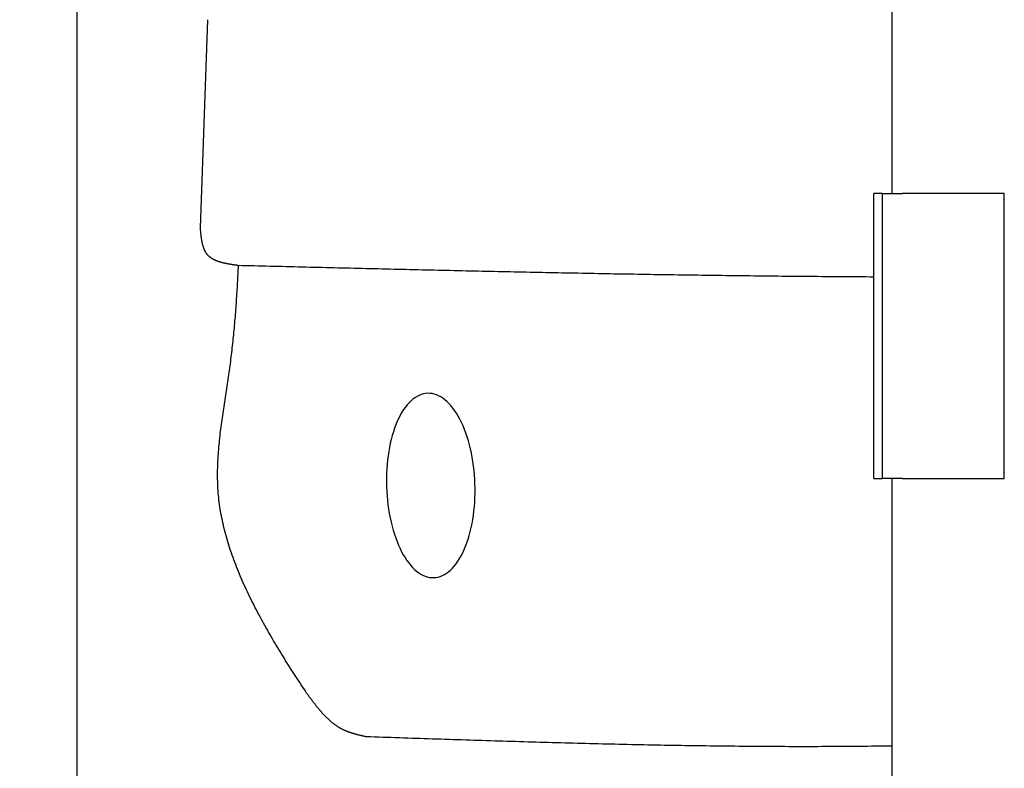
# Model space of a CAD drawing. Extents: x 562 to 7231, y 5417 to 12376.
# Tile 4 of 62: x 1045 to 1528, y 8426 to 8793. Entities that reach past the tile are written whole.
import ezdxf

# ---------------------------------------------------------------- set-up
doc = ezdxf.new("R2010")
doc.units = 0
doc.layers.get('0').update_dxf_attribs({"linetype": 'CONTINUOUS'})
doc.layers.get('DEFPOINTS').update_dxf_attribs({"linetype": 'CONTINUOUS'})
doc.layers.add('4', color=3, linetype='CONTINUOUS')
doc.layers.add('CAR', color=10, linetype='CONTINUOUS')
doc.styles.get("Standard").update_dxf_attribs({"font": 'ISOCP.SHX'})
doc.dimstyles.get("Standard").update_dxf_attribs({"dimtxt": 50, "dimasz": 100, "dimexe": 0.18, "dimexo": 0.0625, "dimgap": 15, "dimtad": 1, "dimlfac": 0.1, "dimzin": 0, "dimcen": 0.09, "dimazin": 3, "dimtfac": 1, "dimtofl": 0, "dimtmove": 0, "dimatfit": 3})

# ---------------------------------------------------------------- blocks, each defined once
blk = doc.blocks.new('PUNKT')
at = {"layer": '4', "color": 0, "linetype": 'BYBLOCK'}
blk.add_line((-0.5, 0), (-1, 0), dxfattribs=at)
at = {"layer": '4', "color": 0, "linetype": 'BYBLOCK', "const_width": 0.5}
blk.add_lwpolyline([(-0.25, 0, 1), (0.25, 0, 1)], format="xyb", close=True, dxfattribs=at)
blk = doc.blocks.new('*U47')
at = {"layer": '4', "color": 2}
blk.add_text('88.4', height=70, rotation=90, dxfattribs=at).set_placement((632.77, 8470.24))
blk = doc.blocks.new('*D7')
at = {"layer": '4'}
for p, q in [((1052.71, 8999.58), (622.77, 8999.58)), ((662.77, 8155.9), (662.77, 8959.58)), ((852.77, 8115.9), (622.77, 8115.9))]:
    blk.add_line(p, q, dxfattribs=at)
at = {"layer": 'DEFPOINTS', "color": 0}
for p in [(662.77, 8999.58), (1072.71, 8999.58), (872.77, 8115.9)]:
    blk.add_point(p, dxfattribs=at)
blk.add_blockref('*U47', (0, 0))
at = {"layer": '4', "xscale": 40, "yscale": 40, "zscale": 40}
for p, rotation in [((662.77, 8999.58), 90), ((662.77, 8115.9), 270)]:
    blk.add_blockref('PUNKT', p, dxfattribs=dict(at, rotation=rotation))

msp = doc.modelspace()

# ---------------------------------------------------------------- linework, layer by layer
for p, q in [((1072.775, 11865.902), (1072.775, 5915.902)), ((1472.775, 8708.018), (1472.775, 10583.018)), ((1467.775, 8708.018), (1463.775, 8708.018)), ((1463.775, 8568.018), (1463.775, 8708.018)), ((1467.775, 8708.018), (1477.775, 8708.018)), ((1467.775, 8708.018), (1467.775, 8568.018)), ((1527.775, 8708.018), (1477.775, 8708.018)), ((1527.775, 8568.018), (1527.775, 8708.018)), ((1463.775, 8568.018), (1467.775, 8568.018)), ((1477.775, 8568.018), (1467.775, 8568.018)), ((1472.775, 8027.85), (1472.775, 8568.018)), ((1477.775, 8568.018), (1527.775, 8568.018))]:
    msp.add_line(p, q)
at = {"layer": 'CAR'}
msp.add_line((1136.831, 8793.265), (1133.242, 8691.149), dxfattribs=at)
for points in [[(1133.24, 8691.15, 0), (1133.26, 8690.94, 0), (1133.28, 8690.73, 0), (1133.3, 8690.53, 0), (1133.32, 8690.32, 0), (1133.33, 8690.11, 0), (1133.35, 8689.9, 0), (1133.37, 8689.7, 0), (1133.39, 8689.49, 0), (1133.41, 8689.28, 0), (1133.43, 8689.08, 0), (1133.45, 8688.87, 0), (1133.47, 8688.67, 0), (1133.49, 8688.46, 0), (1133.51, 8688.26, 0), (1133.53, 8688.05, 0), (1133.56, 8687.85, 0), (1133.58, 8687.64, 0), (1133.6, 8687.44, 0), (1133.63, 8687.24, 0), (1133.65, 8687.04, 0), (1133.68, 8686.83, 0), (1133.7, 8686.63, 0), (1133.73, 8686.43, 0), (1133.76, 8686.23, 0), (1133.79, 8686.04, 0), (1133.81, 8685.84, 0), (1133.84, 8685.64, 0), (1133.88, 8685.45, 0), (1133.91, 8685.25, 0), (1133.94, 8685.06, 0), (1133.97, 8684.86, 0), (1134.01, 8684.67, 0), (1134.05, 8684.48, 0), (1134.08, 8684.29, 0), (1134.12, 8684.1, 0), (1134.16, 8683.91, 0), (1134.2, 8683.73, 0), (1134.24, 8683.54, 0), (1134.29, 8683.35, 0), (1134.33, 8683.17, 0), (1134.38, 8682.99, 0), (1134.42, 8682.81, 0), (1134.47, 8682.63, 0), (1134.52, 8682.45, 0), (1134.57, 8682.27, 0), (1134.63, 8682.1, 0), (1134.68, 8681.92, 0), (1134.74, 8681.75, 0), (1134.8, 8681.58, 0), (1134.86, 8681.41, 0), (1134.92, 8681.24, 0), (1134.98, 8681.08, 0), (1135.04, 8680.91, 0), (1135.11, 8680.75, 0), (1135.18, 8680.59, 0), (1135.25, 8680.43, 0), (1135.32, 8680.27, 0), (1135.39, 8680.11, 0), (1135.47, 8679.96, 0), (1135.55, 8679.8, 0), (1135.63, 8679.65, 0), (1135.71, 8679.5, 0), (1135.79, 8679.36, 0), (1135.88, 8679.21, 0), (1135.97, 8679.07, 0), (1136.06, 8678.93, 0), (1136.15, 8678.79, 0), (1136.25, 8678.65, 0), (1136.34, 8678.52, 0), (1136.44, 8678.38, 0), (1136.55, 8678.25, 0), (1136.65, 8678.13, 0), (1136.76, 8678, 0), (1136.87, 8677.88, 0), (1136.98, 8677.75, 0), (1137.09, 8677.63, 0), (1137.21, 8677.52, 0), (1137.33, 8677.4, 0), (1137.45, 8677.29, 0), (1137.57, 8677.18, 0), (1137.7, 8677.07, 0), (1137.82, 8676.96, 0), (1137.95, 8676.86, 0), (1138.08, 8676.75, 0), (1138.22, 8676.65, 0), (1138.35, 8676.55, 0), (1138.49, 8676.46, 0), (1138.63, 8676.36, 0), (1138.77, 8676.27, 0), (1138.92, 8676.18, 0), (1139.06, 8676.09, 0), (1139.21, 8676, 0), (1139.36, 8675.91, 0), (1139.51, 8675.83, 0), (1139.67, 8675.74, 0), (1139.82, 8675.66, 0), (1139.98, 8675.58, 0), (1140.14, 8675.5, 0), (1140.3, 8675.43, 0), (1140.46, 8675.35, 0), (1140.62, 8675.28, 0), (1140.79, 8675.21, 0), (1140.95, 8675.14, 0), (1141.12, 8675.07, 0), (1141.29, 8675, 0), (1141.46, 8674.93, 0), (1141.64, 8674.87, 0), (1141.81, 8674.8, 0), (1141.99, 8674.74, 0), (1142.16, 8674.68, 0), (1142.34, 8674.62, 0), (1142.52, 8674.56, 0), (1142.7, 8674.51, 0), (1142.89, 8674.45, 0), (1143.07, 8674.39, 0), (1143.26, 8674.34, 0), (1143.44, 8674.29, 0), (1143.63, 8674.24, 0), (1143.82, 8674.19, 0), (1144.01, 8674.14, 0), (1144.2, 8674.09, 0), (1144.39, 8674.04, 0), (1144.58, 8673.99, 0), (1144.78, 8673.95, 0), (1144.97, 8673.9, 0), (1145.17, 8673.86, 0), (1145.37, 8673.82, 0), (1145.56, 8673.77, 0), (1145.76, 8673.73, 0), (1145.96, 8673.69, 0), (1146.16, 8673.65, 0), (1146.36, 8673.61, 0), (1146.56, 8673.57, 0), (1146.77, 8673.54, 0), (1146.97, 8673.5, 0), (1147.17, 8673.46, 0), (1147.38, 8673.43, 0), (1147.58, 8673.39, 0), (1147.79, 8673.36, 0), (1147.99, 8673.32, 0), (1148.2, 8673.29, 0), (1148.41, 8673.26, 0), (1148.62, 8673.22, 0), (1148.82, 8673.19, 0), (1149.03, 8673.16, 0), (1149.24, 8673.13, 0), (1149.45, 8673.1, 0), (1149.66, 8673.06, 0), (1149.87, 8673.03, 0), (1150.08, 8673, 0), (1150.29, 8672.97, 0), (1150.5, 8672.94, 0), (1150.71, 8672.91, 0), (1150.92, 8672.88, 0), (1151.14, 8672.85, 0), (1151.35, 8672.82, 0), (1151.56, 8672.8, 0), (1151.77, 8672.77, 0), (1151.98, 8672.74, 0)], [(1185.36, 8462.97, 0), (1184.72, 8463.94, 0), (1184.08, 8464.91, 0), (1183.44, 8465.88, 0), (1182.8, 8466.86, 0), (1182.15, 8467.85, 0), (1181.51, 8468.84, 0), (1180.86, 8469.83, 0), (1180.22, 8470.83, 0), (1179.57, 8471.83, 0), (1178.93, 8472.84, 0), (1178.28, 8473.85, 0), (1177.64, 8474.86, 0), (1176.99, 8475.88, 0), (1176.35, 8476.9, 0), (1175.7, 8477.93, 0), (1175.06, 8478.96, 0), (1174.42, 8479.99, 0), (1173.78, 8481.03, 0), (1173.14, 8482.07, 0), (1172.5, 8483.11, 0), (1171.86, 8484.16, 0), (1171.23, 8485.21, 0), (1170.59, 8486.26, 0), (1169.96, 8487.32, 0), (1169.34, 8488.38, 0), (1168.71, 8489.44, 0), (1168.09, 8490.51, 0), (1167.47, 8491.58, 0), (1166.85, 8492.65, 0), (1166.24, 8493.73, 0), (1165.63, 8494.8, 0), (1165.02, 8495.88, 0), (1164.42, 8496.97, 0), (1163.83, 8498.05, 0), (1163.23, 8499.14, 0), (1162.64, 8500.23, 0), (1162.06, 8501.32, 0), (1161.48, 8502.42, 0), (1160.9, 8503.52, 0), (1160.33, 8504.62, 0), (1159.77, 8505.72, 0), (1159.21, 8506.82, 0), (1158.65, 8507.93, 0), (1158.11, 8509.04, 0), (1157.56, 8510.15, 0), (1157.03, 8511.26, 0), (1156.5, 8512.37, 0), (1155.97, 8513.49, 0), (1155.46, 8514.61, 0), (1154.95, 8515.72, 0), (1154.45, 8516.84, 0), (1153.95, 8517.97, 0), (1153.46, 8519.09, 0), (1152.98, 8520.21, 0), (1152.51, 8521.34, 0), (1152.04, 8522.46, 0), (1151.59, 8523.59, 0), (1151.14, 8524.72, 0), (1150.7, 8525.85, 0), (1150.27, 8526.98, 0), (1149.84, 8528.11, 0), (1149.43, 8529.24, 0), (1149.02, 8530.38, 0), (1148.63, 8531.51, 0), (1148.24, 8532.64, 0), (1147.87, 8533.78, 0), (1147.5, 8534.91, 0), (1147.14, 8536.05, 0), (1146.8, 8537.19, 0), (1146.46, 8538.32, 0), (1146.13, 8539.46, 0), (1145.82, 8540.59, 0), (1145.52, 8541.73, 0), (1145.22, 8542.87, 0), (1144.94, 8544, 0), (1144.67, 8545.14, 0), (1144.41, 8546.28, 0), (1144.17, 8547.41, 0), (1143.93, 8548.55, 0), (1143.71, 8549.68, 0), (1143.5, 8550.82, 0), (1143.3, 8551.95, 0), (1143.11, 8553.09, 0), (1142.94, 8554.22, 0), (1142.78, 8555.35, 0), (1142.64, 8556.49, 0), (1142.5, 8557.62, 0), (1142.38, 8558.75, 0), (1142.28, 8559.88, 0), (1142.18, 8561.01, 0), (1142.1, 8562.13, 0), (1142.03, 8563.26, 0), (1141.97, 8564.39, 0), (1141.92, 8565.51, 0), (1141.89, 8566.64, 0), (1141.86, 8567.76, 0), (1141.85, 8568.89, 0), (1141.84, 8570.01, 0), (1141.85, 8571.13, 0), (1141.86, 8572.25, 0), (1141.89, 8573.37, 0), (1141.92, 8574.5, 0), (1141.96, 8575.61, 0), (1142.01, 8576.73, 0), (1142.07, 8577.85, 0), (1142.14, 8578.97, 0), (1142.21, 8580.09, 0), (1142.29, 8581.2, 0), (1142.38, 8582.32, 0), (1142.48, 8583.43, 0), (1142.58, 8584.55, 0), (1142.69, 8585.66, 0), (1142.8, 8586.78, 0), (1142.92, 8587.89, 0), (1143.04, 8589, 0), (1143.17, 8590.11, 0), (1143.31, 8591.23, 0), (1143.45, 8592.34, 0), (1143.59, 8593.45, 0), (1143.74, 8594.56, 0), (1143.89, 8595.67, 0), (1144.04, 8596.78, 0), (1144.2, 8597.89, 0), (1144.36, 8598.99, 0), (1144.52, 8600.1, 0), (1144.68, 8601.21, 0), (1144.85, 8602.32, 0), (1145.02, 8603.42, 0), (1145.18, 8604.53, 0), (1145.35, 8605.64, 0), (1145.52, 8606.74, 0), (1145.7, 8607.85, 0), (1145.87, 8608.95, 0), (1146.04, 8610.06, 0), (1146.21, 8611.16, 0), (1146.38, 8612.27, 0), (1146.54, 8613.37, 0), (1146.71, 8614.47, 0), (1146.88, 8615.58, 0), (1147.04, 8616.68, 0), (1147.2, 8617.78, 0), (1147.36, 8618.88, 0), (1147.51, 8619.99, 0), (1147.67, 8621.09, 0), (1147.82, 8622.19, 0), (1147.96, 8623.29, 0), (1148.11, 8624.39, 0), (1148.25, 8625.49, 0), (1148.39, 8626.6, 0), (1148.52, 8627.7, 0), (1148.66, 8628.8, 0), (1148.79, 8629.9, 0), (1148.92, 8631, 0), (1149.04, 8632.1, 0), (1149.16, 8633.2, 0), (1149.28, 8634.3, 0), (1149.4, 8635.4, 0), (1149.52, 8636.5, 0), (1149.63, 8637.6, 0), (1149.74, 8638.7, 0), (1149.85, 8639.79, 0), (1149.95, 8640.89, 0), (1150.06, 8641.99, 0), (1150.16, 8643.09, 0), (1150.26, 8644.19, 0), (1150.35, 8645.29, 0), (1150.45, 8646.39, 0), (1150.54, 8647.48, 0), (1150.63, 8648.58, 0), (1150.71, 8649.68, 0), (1150.8, 8650.78, 0), (1150.88, 8651.88, 0), (1150.96, 8652.97, 0), (1151.04, 8654.07, 0), (1151.12, 8655.17, 0), (1151.19, 8656.27, 0), (1151.27, 8657.36, 0), (1151.34, 8658.46, 0), (1151.41, 8659.56, 0), (1151.47, 8660.66, 0), (1151.54, 8661.75, 0), (1151.6, 8662.85, 0), (1151.66, 8663.95, 0), (1151.72, 8665.05, 0), (1151.78, 8666.14, 0), (1151.83, 8667.24, 0), (1151.89, 8668.34, 0), (1151.94, 8669.43, 0), (1151.99, 8670.53, 0), (1152.04, 8671.63, 0), (1152.09, 8672.72, 0)], [(1151.98, 8672.74, 0), (1153.94, 8672.69, 0), (1155.9, 8672.64, 0), (1157.86, 8672.59, 0), (1159.83, 8672.54, 0), (1161.79, 8672.49, 0), (1163.75, 8672.44, 0), (1165.71, 8672.4, 0), (1167.67, 8672.35, 0), (1169.63, 8672.3, 0), (1171.59, 8672.25, 0), (1173.55, 8672.2, 0), (1175.51, 8672.15, 0), (1177.47, 8672.11, 0), (1179.43, 8672.06, 0), (1181.39, 8672.01, 0), (1183.36, 8671.96, 0), (1185.32, 8671.91, 0), (1187.28, 8671.86, 0), (1189.24, 8671.82, 0), (1191.2, 8671.77, 0), (1193.16, 8671.72, 0), (1195.12, 8671.67, 0), (1197.08, 8671.62, 0), (1199.04, 8671.58, 0), (1201, 8671.53, 0), (1202.96, 8671.48, 0), (1204.92, 8671.43, 0), (1206.89, 8671.39, 0), (1208.85, 8671.34, 0), (1210.81, 8671.29, 0), (1212.77, 8671.24, 0), (1214.73, 8671.2, 0), (1216.69, 8671.15, 0), (1218.65, 8671.1, 0), (1220.61, 8671.06, 0), (1222.57, 8671.01, 0), (1224.53, 8670.96, 0), (1226.49, 8670.92, 0), (1228.45, 8670.87, 0), (1230.42, 8670.82, 0), (1232.38, 8670.78, 0), (1234.34, 8670.73, 0), (1236.3, 8670.69, 0), (1238.26, 8670.64, 0), (1240.22, 8670.6, 0), (1242.18, 8670.55, 0), (1244.14, 8670.51, 0), (1246.1, 8670.46, 0), (1248.06, 8670.42, 0), (1250.02, 8670.37, 0), (1251.98, 8670.33, 0), (1253.95, 8670.28, 0), (1255.91, 8670.24, 0), (1257.87, 8670.19, 0), (1259.83, 8670.15, 0), (1261.79, 8670.11, 0), (1263.75, 8670.06, 0), (1265.71, 8670.02, 0), (1267.67, 8669.98, 0), (1269.63, 8669.93, 0), (1271.59, 8669.89, 0), (1273.55, 8669.85, 0), (1275.52, 8669.81, 0), (1277.48, 8669.76, 0), (1279.44, 8669.72, 0), (1281.4, 8669.68, 0), (1283.36, 8669.64, 0), (1285.32, 8669.6, 0), (1287.28, 8669.55, 0), (1289.24, 8669.51, 0), (1291.2, 8669.47, 0), (1293.16, 8669.43, 0), (1295.12, 8669.39, 0), (1297.09, 8669.35, 0), (1299.05, 8669.31, 0), (1301.01, 8669.27, 0), (1302.97, 8669.23, 0), (1304.93, 8669.19, 0), (1306.89, 8669.16, 0), (1308.85, 8669.12, 0), (1310.81, 8669.08, 0), (1312.77, 8669.04, 0), (1314.73, 8669, 0), (1316.69, 8668.97, 0), (1318.66, 8668.93, 0), (1320.62, 8668.89, 0), (1322.58, 8668.85, 0), (1324.54, 8668.82, 0), (1326.5, 8668.78, 0), (1328.46, 8668.75, 0), (1330.42, 8668.71, 0), (1332.38, 8668.67, 0), (1334.34, 8668.64, 0), (1336.3, 8668.6, 0), (1338.27, 8668.57, 0), (1340.23, 8668.54, 0), (1342.19, 8668.5, 0), (1344.15, 8668.47, 0), (1346.11, 8668.44, 0), (1348.07, 8668.4, 0), (1350.03, 8668.37, 0), (1351.99, 8668.34, 0), (1353.95, 8668.31, 0), (1355.91, 8668.27, 0), (1357.88, 8668.24, 0), (1359.84, 8668.21, 0), (1361.8, 8668.18, 0), (1363.76, 8668.15, 0), (1365.72, 8668.12, 0), (1367.68, 8668.09, 0), (1369.64, 8668.06, 0), (1371.6, 8668.03, 0), (1373.56, 8668.01, 0), (1375.52, 8667.98, 0), (1377.49, 8667.95, 0), (1379.45, 8667.92, 0), (1381.41, 8667.89, 0), (1383.37, 8667.87, 0), (1385.33, 8667.84, 0), (1387.29, 8667.82, 0), (1389.25, 8667.79, 0), (1391.21, 8667.77, 0), (1393.17, 8667.74, 0), (1395.13, 8667.72, 0), (1397.1, 8667.69, 0), (1399.06, 8667.67, 0), (1401.02, 8667.65, 0), (1402.98, 8667.62, 0), (1404.94, 8667.6, 0), (1406.9, 8667.58, 0), (1408.86, 8667.56, 0), (1410.82, 8667.54, 0), (1412.78, 8667.51, 0), (1414.75, 8667.49, 0), (1416.71, 8667.47, 0), (1418.67, 8667.45, 0), (1420.63, 8667.44, 0), (1422.59, 8667.42, 0), (1424.55, 8667.4, 0), (1426.51, 8667.38, 0), (1428.47, 8667.36, 0), (1430.43, 8667.35, 0), (1432.4, 8667.33, 0), (1434.36, 8667.31, 0), (1436.32, 8667.3, 0), (1438.28, 8667.28, 0), (1440.24, 8667.27, 0), (1442.2, 8667.25, 0), (1444.16, 8667.24, 0), (1446.12, 8667.22, 0), (1448.09, 8667.21, 0), (1450.05, 8667.2, 0), (1452.01, 8667.18, 0), (1453.97, 8667.17, 0), (1455.93, 8667.16, 0), (1457.89, 8667.15, 0), (1459.85, 8667.13, 0), (1461.81, 8667.12, 0), (1463.77, 8667.11, 0)], [(1244.91, 8609.88, 0), (1243.84, 8609.79, 0), (1242.79, 8609.59, 0), (1241.74, 8609.28, 0), (1240.7, 8608.87, 0), (1239.68, 8608.35, 0), (1238.67, 8607.72, 0), (1237.68, 8606.99, 0), (1236.72, 8606.16, 0), (1235.77, 8605.23, 0), (1234.85, 8604.2, 0), (1233.96, 8603.07, 0), (1233.1, 8601.85, 0), (1232.28, 8600.55, 0), (1231.48, 8599.15, 0), (1230.72, 8597.67, 0), (1230, 8596.12, 0), (1229.32, 8594.48, 0), (1228.68, 8592.78, 0), (1228.08, 8591.01, 0), (1227.53, 8589.17, 0), (1227.02, 8587.28, 0), (1226.56, 8585.33, 0), (1226.15, 8583.33, 0), (1225.79, 8581.28, 0), (1225.47, 8579.2, 0), (1225.21, 8577.08, 0), (1224.99, 8574.93, 0), (1224.83, 8572.76, 0), (1224.72, 8570.56, 0), (1224.67, 8568.35, 0), (1224.66, 8566.14, 0), (1224.71, 8563.92, 0), (1224.81, 8561.7, 0), (1224.96, 8559.48, 0), (1225.16, 8557.28, 0), (1225.42, 8555.1, 0), (1225.72, 8552.94, 0), (1226.08, 8550.81, 0), (1226.48, 8548.72, 0), (1226.93, 8546.66, 0), (1227.43, 8544.64, 0), (1227.98, 8542.67, 0), (1228.57, 8540.76, 0), (1229.2, 8538.9, 0), (1229.87, 8537.11, 0), (1230.59, 8535.38, 0), (1231.34, 8533.72, 0), (1232.13, 8532.13, 0), (1232.95, 8530.63, 0), (1233.8, 8529.21, 0), (1234.69, 8527.87, 0), (1235.6, 8526.62, 0), (1236.54, 8525.46, 0), (1237.5, 8524.4, 0), (1238.49, 8523.43, 0), (1239.49, 8522.56, 0), (1240.51, 8521.79, 0), (1241.54, 8521.13, 0), (1242.59, 8520.57, 0), (1243.65, 8520.12, 0), (1244.71, 8519.78, 0), (1245.77, 8519.54, 0), (1246.84, 8519.41, 0), (1247.91, 8519.39, 0), (1248.97, 8519.48, 0), (1250.03, 8519.68, 0), (1251.08, 8519.99, 0), (1252.11, 8520.4, 0), (1253.14, 8520.92, 0), (1254.14, 8521.55, 0), (1255.13, 8522.28, 0), (1256.1, 8523.11, 0), (1257.04, 8524.04, 0), (1257.96, 8525.07, 0), (1258.85, 8526.2, 0), (1259.71, 8527.42, 0), (1260.54, 8528.73, 0), (1261.33, 8530.12, 0), (1262.09, 8531.6, 0), (1262.81, 8533.15, 0), (1263.49, 8534.79, 0), (1264.13, 8536.49, 0), (1264.73, 8538.26, 0), (1265.28, 8540.1, 0), (1265.79, 8541.99, 0), (1266.25, 8543.94, 0), (1266.66, 8545.94, 0), (1267.03, 8547.99, 0), (1267.34, 8550.07, 0), (1267.61, 8552.19, 0), (1267.82, 8554.34, 0), (1267.98, 8556.52, 0), (1268.09, 8558.71, 0), (1268.15, 8560.92, 0), (1268.15, 8563.13, 0), (1268.11, 8565.36, 0), (1268.01, 8567.57, 0), (1267.85, 8569.79, 0), (1267.65, 8571.99, 0), (1267.4, 8574.17, 0), (1267.09, 8576.33, 0), (1266.74, 8578.46, 0), (1266.33, 8580.55, 0), (1265.88, 8582.61, 0), (1265.38, 8584.63, 0), (1264.84, 8586.6, 0), (1264.25, 8588.51, 0), (1263.62, 8590.37, 0), (1262.94, 8592.16, 0), (1262.23, 8593.89, 0), (1261.48, 8595.55, 0), (1260.69, 8597.14, 0), (1259.87, 8598.64, 0), (1259.01, 8600.06, 0), (1258.13, 8601.4, 0), (1257.21, 8602.65, 0), (1256.27, 8603.81, 0), (1255.31, 8604.87, 0), (1254.33, 8605.84, 0), (1253.32, 8606.71, 0), (1252.3, 8607.48, 0), (1251.27, 8608.14, 0), (1250.22, 8608.7, 0), (1249.17, 8609.15, 0), (1248.11, 8609.49, 0), (1247.04, 8609.73, 0), (1245.97, 8609.86, 0), (1244.91, 8609.88, 0)], [(1214.77, 8441.26, 0), (1214.54, 8441.31, 0), (1214.3, 8441.37, 0), (1214.07, 8441.42, 0), (1213.83, 8441.47, 0), (1213.6, 8441.53, 0), (1213.36, 8441.58, 0), (1213.13, 8441.63, 0), (1212.89, 8441.69, 0), (1212.66, 8441.74, 0), (1212.43, 8441.8, 0), (1212.19, 8441.85, 0), (1211.96, 8441.91, 0), (1211.73, 8441.96, 0), (1211.49, 8442.02, 0), (1211.26, 8442.08, 0), (1211.03, 8442.14, 0), (1210.8, 8442.19, 0), (1210.56, 8442.25, 0), (1210.33, 8442.31, 0), (1210.1, 8442.37, 0), (1209.87, 8442.43, 0), (1209.64, 8442.5, 0), (1209.41, 8442.56, 0), (1209.19, 8442.62, 0), (1208.96, 8442.69, 0), (1208.73, 8442.75, 0), (1208.5, 8442.82, 0), (1208.28, 8442.89, 0), (1208.05, 8442.96, 0), (1207.83, 8443.02, 0), (1207.6, 8443.1, 0), (1207.38, 8443.17, 0), (1207.16, 8443.24, 0), (1206.93, 8443.32, 0), (1206.71, 8443.39, 0), (1206.49, 8443.47, 0), (1206.27, 8443.55, 0), (1206.05, 8443.63, 0), (1205.83, 8443.71, 0), (1205.62, 8443.79, 0), (1205.4, 8443.88, 0), (1205.19, 8443.96, 0), (1204.97, 8444.05, 0), (1204.76, 8444.14, 0), (1204.55, 8444.23, 0), (1204.33, 8444.32, 0), (1204.12, 8444.42, 0), (1203.91, 8444.51, 0), (1203.71, 8444.61, 0), (1203.5, 8444.71, 0), (1203.29, 8444.81, 0), (1203.09, 8444.91, 0), (1202.88, 8445.02, 0), (1202.68, 8445.13, 0), (1202.48, 8445.24, 0), (1202.28, 8445.35, 0), (1202.08, 8445.46, 0), (1201.88, 8445.57, 0), (1201.68, 8445.69, 0), (1201.49, 8445.8, 0), (1201.29, 8445.92, 0), (1201.1, 8446.04, 0), (1200.9, 8446.17, 0), (1200.71, 8446.29, 0), (1200.52, 8446.42, 0), (1200.33, 8446.54, 0), (1200.14, 8446.67, 0), (1199.95, 8446.8, 0), (1199.76, 8446.93, 0), (1199.58, 8447.07, 0), (1199.39, 8447.2, 0), (1199.21, 8447.34, 0), (1199.02, 8447.48, 0), (1198.84, 8447.62, 0), (1198.66, 8447.76, 0), (1198.47, 8447.9, 0), (1198.29, 8448.04, 0), (1198.11, 8448.19, 0), (1197.93, 8448.33, 0), (1197.75, 8448.48, 0), (1197.58, 8448.63, 0), (1197.4, 8448.78, 0), (1197.22, 8448.93, 0), (1197.05, 8449.08, 0), (1196.87, 8449.24, 0), (1196.7, 8449.39, 0), (1196.53, 8449.55, 0), (1196.36, 8449.71, 0), (1196.18, 8449.87, 0), (1196.01, 8450.03, 0), (1195.84, 8450.19, 0), (1195.67, 8450.35, 0), (1195.5, 8450.52, 0), (1195.34, 8450.68, 0), (1195.17, 8450.85, 0), (1195, 8451.01, 0), (1194.84, 8451.18, 0), (1194.67, 8451.35, 0), (1194.51, 8451.52, 0), (1194.34, 8451.69, 0), (1194.18, 8451.86, 0), (1194.01, 8452.04, 0), (1193.85, 8452.21, 0), (1193.69, 8452.39, 0), (1193.53, 8452.56, 0), (1193.37, 8452.74, 0), (1193.21, 8452.92, 0), (1193.05, 8453.09, 0), (1192.89, 8453.27, 0), (1192.73, 8453.45, 0), (1192.57, 8453.64, 0), (1192.41, 8453.82, 0), (1192.26, 8454, 0), (1192.1, 8454.18, 0), (1191.94, 8454.37, 0), (1191.79, 8454.55, 0), (1191.63, 8454.74, 0), (1191.48, 8454.92, 0), (1191.32, 8455.11, 0), (1191.17, 8455.3, 0), (1191.01, 8455.49, 0), (1190.86, 8455.68, 0), (1190.71, 8455.87, 0), (1190.55, 8456.06, 0), (1190.4, 8456.25, 0), (1190.25, 8456.44, 0), (1190.1, 8456.63, 0), (1189.95, 8456.82, 0), (1189.79, 8457.02, 0), (1189.64, 8457.21, 0), (1189.49, 8457.41, 0), (1189.34, 8457.6, 0), (1189.19, 8457.79, 0), (1189.04, 8457.99, 0), (1188.89, 8458.19, 0), (1188.74, 8458.38, 0), (1188.6, 8458.58, 0), (1188.45, 8458.78, 0), (1188.3, 8458.97, 0), (1188.15, 8459.17, 0), (1188, 8459.37, 0), (1187.85, 8459.57, 0), (1187.71, 8459.77, 0), (1187.56, 8459.97, 0), (1187.41, 8460.16, 0), (1187.26, 8460.36, 0), (1187.12, 8460.56, 0), (1186.97, 8460.76, 0), (1186.82, 8460.96, 0), (1186.67, 8461.16, 0), (1186.53, 8461.36, 0), (1186.38, 8461.56, 0), (1186.23, 8461.77, 0), (1186.09, 8461.97, 0), (1185.94, 8462.17, 0), (1185.79, 8462.37, 0), (1185.65, 8462.57, 0), (1185.5, 8462.77, 0), (1185.36, 8462.97, 0)], [(1472.77, 8436.74, 0), (1470.74, 8436.71, 0), (1468.71, 8436.68, 0), (1466.68, 8436.65, 0), (1464.65, 8436.63, 0), (1462.62, 8436.6, 0), (1460.59, 8436.58, 0), (1458.56, 8436.56, 0), (1456.53, 8436.54, 0), (1454.5, 8436.53, 0), (1452.47, 8436.51, 0), (1450.44, 8436.49, 0), (1448.41, 8436.48, 0), (1446.38, 8436.47, 0), (1444.35, 8436.46, 0), (1442.32, 8436.45, 0), (1440.29, 8436.44, 0), (1438.26, 8436.44, 0), (1436.22, 8436.43, 0), (1434.19, 8436.43, 0), (1432.16, 8436.43, 0), (1430.13, 8436.42, 0), (1428.1, 8436.42, 0), (1426.07, 8436.43, 0), (1424.04, 8436.43, 0), (1422.01, 8436.43, 0), (1419.98, 8436.44, 0), (1417.95, 8436.45, 0), (1415.91, 8436.45, 0), (1413.88, 8436.46, 0), (1411.85, 8436.47, 0), (1409.82, 8436.48, 0), (1407.79, 8436.5, 0), (1405.76, 8436.51, 0), (1403.73, 8436.53, 0), (1401.7, 8436.54, 0), (1399.67, 8436.56, 0), (1397.63, 8436.58, 0), (1395.6, 8436.6, 0), (1393.57, 8436.62, 0), (1391.54, 8436.64, 0), (1389.51, 8436.66, 0), (1387.48, 8436.69, 0), (1385.45, 8436.71, 0), (1383.42, 8436.74, 0), (1381.38, 8436.76, 0), (1379.35, 8436.79, 0), (1377.32, 8436.82, 0), (1375.29, 8436.85, 0), (1373.26, 8436.88, 0), (1371.23, 8436.91, 0), (1369.2, 8436.94, 0), (1367.16, 8436.98, 0), (1365.13, 8437.01, 0), (1363.1, 8437.05, 0), (1361.07, 8437.08, 0), (1359.04, 8437.12, 0), (1357.01, 8437.16, 0), (1354.97, 8437.2, 0), (1352.94, 8437.24, 0), (1350.91, 8437.28, 0), (1348.88, 8437.32, 0), (1346.85, 8437.36, 0), (1344.82, 8437.41, 0), (1342.79, 8437.45, 0), (1340.75, 8437.49, 0), (1338.72, 8437.54, 0), (1336.69, 8437.59, 0), (1334.66, 8437.63, 0), (1332.63, 8437.68, 0), (1330.59, 8437.73, 0), (1328.56, 8437.78, 0), (1326.53, 8437.83, 0), (1324.5, 8437.88, 0), (1322.47, 8437.93, 0), (1320.44, 8437.98, 0), (1318.4, 8438.03, 0), (1316.37, 8438.09, 0), (1314.34, 8438.14, 0), (1312.31, 8438.19, 0), (1310.28, 8438.25, 0), (1308.24, 8438.3, 0), (1306.21, 8438.36, 0), (1304.18, 8438.42, 0), (1302.15, 8438.47, 0), (1300.12, 8438.53, 0), (1298.09, 8438.59, 0), (1296.05, 8438.65, 0), (1294.02, 8438.71, 0), (1291.99, 8438.77, 0), (1289.96, 8438.83, 0), (1287.93, 8438.89, 0), (1285.89, 8438.95, 0), (1283.86, 8439.01, 0), (1281.83, 8439.07, 0), (1279.8, 8439.13, 0), (1277.77, 8439.19, 0), (1275.73, 8439.26, 0), (1273.7, 8439.32, 0), (1271.67, 8439.38, 0), (1269.64, 8439.45, 0), (1267.61, 8439.51, 0), (1265.57, 8439.58, 0), (1263.54, 8439.64, 0), (1261.51, 8439.71, 0), (1259.48, 8439.77, 0), (1257.45, 8439.84, 0), (1255.41, 8439.9, 0), (1253.38, 8439.97, 0), (1251.35, 8440.04, 0), (1249.32, 8440.1, 0), (1247.29, 8440.17, 0), (1245.25, 8440.24, 0), (1243.22, 8440.31, 0), (1241.19, 8440.37, 0), (1239.16, 8440.44, 0), (1237.12, 8440.51, 0), (1235.09, 8440.58, 0), (1233.06, 8440.64, 0), (1231.03, 8440.71, 0), (1229, 8440.78, 0), (1226.96, 8440.85, 0), (1224.93, 8440.92, 0), (1222.9, 8440.99, 0), (1220.87, 8441.05, 0), (1218.84, 8441.12, 0), (1216.8, 8441.19, 0), (1214.77, 8441.26, 0)]]:
    msp.add_polyline3d(points, dxfattribs=at)

# ---------------------------------------------------------------- dimensions: what is measured, and where the dimension line sits
at = {"layer": '4'}
dim = msp.add_linear_dim(base=(662.772, 8999.579), p1=(872.775, 8115.902), p2=(1072.709, 8999.579), angle=90, dimstyle='Standard', dxfattribs=at)
dim.commit()
dim.dimension.update_dxf_attribs({"geometry": '*D7', "text_midpoint": (597.772, 8557.741)})

doc.saveas('drawing.dxf')
